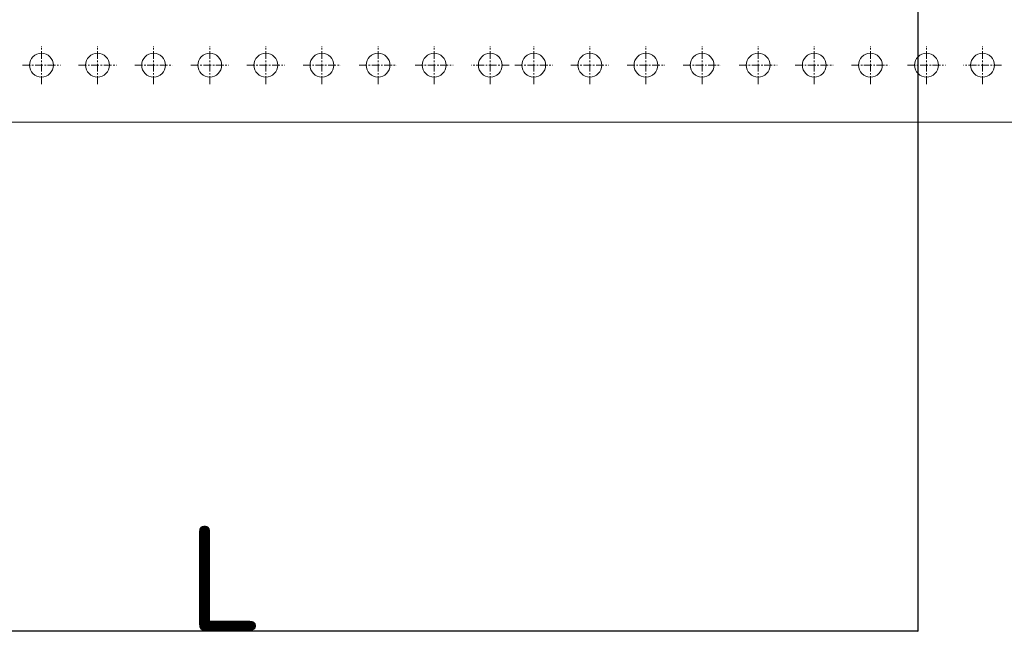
# Model space of a CAD drawing. Header units: millimetres. Extents: x 2030 to 99017, y 1212 to 75656.
# Tile 5 of 72: x 34738 to 38723, y 20518 to 22994. Entities that reach past the tile are written whole.
import ezdxf

# ---------------------------------------------------------------- set-up
doc = ezdxf.new("R2010")
doc.units = ezdxf.units.MM
doc.linetypes.add('CENTER', pattern=[50.8, 31.75, -6.35, 6.35, -6.35])
doc.layers.add('Размеры и выноски', color=7, linetype='Continuous', lineweight=9, true_color=0x000000)
doc.layers.add('Расходные материалы', color=252, linetype='Continuous', lineweight=9)
doc.styles.add('ISOCPEUR', font='isocpeur.ttf')
doc.dimstyles.new('ISO-25', dxfattribs={"dimtxt": 2.5, "dimasz": 2.5, "dimexe": 1.25, "dimexo": 0.625, "dimtad": 1, "dimtxsty": 'Standard', "dimcen": 2.5, "dimadec": 0, "dimazin": 0, "dimtfac": 1, "dimtmove": 0, "dimatfit": 3, "dimfxl": 1, "dimarcsym": 0})

# ---------------------------------------------------------------- blocks, each defined once
blk = doc.blocks.new('_Oblique')
at = {"color": 0, "linetype": 'ByBlock', "lineweight": -2}
blk.add_line((-0.5, -0.5), (0.5, 0.5), dxfattribs=at)
blk = doc.blocks.new('*D498')
at = {"layer": 'Defpoints', "color": 0, "transparency": 16777216}
for p in [(38372.8, 23057), (32771.3, 21629.8), (38372.8, 20518.9)]:
    blk.add_point(p, dxfattribs=at)
at = {"layer": 'Размеры и выноски', "color": 0, "lineweight": -2, "transparency": 16777216}
for p, q in [((38372.8, 23056.4), (38372.8, 20517.6)), ((32771.3, 21629.2), (32771.3, 20517.6)), ((32771.3, 20518.9), (38372.8, 20518.9))]:
    blk.add_line(p, q, dxfattribs=at)
at = {"layer": 'Размеры и выноски', "color": 0, "lineweight": -2, "transparency": 16777216, "xscale": 2.5, "yscale": 2.5, "zscale": 2.5, "rotation": 180}
blk.add_blockref('_Oblique', (32771.3, 20518.9), dxfattribs=at)
at = {"layer": 'Размеры и выноски', "color": 0, "lineweight": -2, "transparency": 16777216, "xscale": 2.5, "yscale": 2.5, "zscale": 2.5}
blk.add_blockref('_Oblique', (38372.8, 20518.9), dxfattribs=at)
at = {"layer": 'Размеры и выноски', "color": 0, "transparency": 16777216, "insert": (35572.1, 20732.3), "char_height": 250, "attachment_point": 5, "style": 'ISOCPEUR'}
blk.add_mtext('{\\H1.70293x;L}', dxfattribs=at)

msp = doc.modelspace()

# ---------------------------------------------------------------- linework, layer by layer
at = {"layer": 'Расходные материалы', "color": 253, "linetype": 'CENTER'}
for p, q in [((34826.251, 22732.98), (34826.251, 22886.25)), ((34826.251, 22732.98), (34826.251, 22886.25)), ((35053.318, 22732.98), (35053.318, 22886.25)), ((35053.318, 22732.98), (35053.318, 22886.25)), ((35053.318, 22732.98), (35053.318, 22886.25)), ((35280.384, 22732.98), (35280.384, 22886.25)), ((35280.384, 22732.98), (35280.384, 22886.25)), ((35280.384, 22732.98), (35280.384, 22886.25)), ((35507.451, 22732.98), (35507.451, 22886.25)), ((35507.451, 22732.98), (35507.451, 22886.25)), ((35507.451, 22732.98), (35507.451, 22886.25)), ((35734.517, 22732.98), (35734.517, 22886.25)), ((35734.517, 22732.98), (35734.517, 22886.25)), ((35961.584, 22732.98), (35961.584, 22886.25)), ((35961.584, 22732.98), (35961.584, 22886.25)), ((35961.584, 22732.98), (35961.584, 22886.25)), ((36188.65, 22732.98), (36188.65, 22886.25)), ((36188.65, 22732.98), (36188.65, 22886.25)), ((36415.717, 22732.98), (36415.717, 22886.25)), ((36415.717, 22732.98), (36415.717, 22886.25)), ((36415.717, 22732.98), (36415.717, 22886.25)), ((36642.783, 22732.98), (36642.783, 22886.25)), ((36642.783, 22732.98), (36642.783, 22886.25)), ((36818.699, 22732.98), (36818.699, 22886.25)), ((36818.699, 22732.98), (36818.699, 22886.25)), ((37045.765, 22732.98), (37045.765, 22886.25)), ((37045.765, 22732.98), (37045.765, 22886.25)), ((37045.765, 22732.98), (37045.765, 22886.25)), ((37272.832, 22732.98), (37272.832, 22886.25)), ((37272.832, 22732.98), (37272.832, 22886.25)), ((37272.832, 22732.98), (37272.832, 22886.25)), ((37499.898, 22732.98), (37499.898, 22886.25)), ((37499.898, 22732.98), (37499.898, 22886.25)), ((37499.898, 22732.98), (37499.898, 22886.25)), ((37726.965, 22732.98), (37726.965, 22886.25)), ((37726.965, 22732.98), (37726.965, 22886.25)), ((37954.031, 22732.98), (37954.031, 22886.25)), ((37954.031, 22732.98), (37954.031, 22886.25)), ((37954.031, 22732.98), (37954.031, 22886.25)), ((38181.098, 22732.98), (38181.098, 22886.25)), ((38181.098, 22732.98), (38181.098, 22886.25)), ((38408.164, 22732.98), (38408.164, 22886.25)), ((38408.164, 22732.98), (38408.164, 22886.25)), ((38408.164, 22732.98), (38408.164, 22886.25)), ((38635.231, 22732.98), (38635.231, 22886.25)), ((38635.231, 22732.98), (38635.231, 22886.25)), ((34749.616, 22809.615), (34902.886, 22809.615)), ((34749.616, 22809.615), (34902.886, 22809.615)), ((34976.683, 22809.615), (35129.953, 22809.615)), ((34976.683, 22809.615), (35129.953, 22809.615)), ((34976.683, 22809.615), (35129.953, 22809.615)), ((35203.749, 22809.615), (35357.019, 22809.615)), ((35203.749, 22809.615), (35357.019, 22809.615)), ((35203.749, 22809.615), (35357.019, 22809.615)), ((35430.816, 22809.615), (35584.086, 22809.615)), ((35430.816, 22809.615), (35584.086, 22809.615)), ((35430.816, 22809.615), (35584.086, 22809.615)), ((35657.882, 22809.615), (35811.152, 22809.615)), ((35657.882, 22809.615), (35811.152, 22809.615)), ((35884.949, 22809.615), (36038.219, 22809.615)), ((35884.949, 22809.615), (36038.219, 22809.615)), ((35884.949, 22809.615), (36038.219, 22809.615)), ((36112.015, 22809.615), (36265.285, 22809.615)), ((36112.015, 22809.615), (36265.285, 22809.615)), ((36339.082, 22809.615), (36492.352, 22809.615)), ((36339.082, 22809.615), (36492.352, 22809.615)), ((36339.082, 22809.615), (36492.352, 22809.615)), ((36719.418, 22809.615), (36566.148, 22809.615)), ((36719.418, 22809.615), (36566.148, 22809.615)), ((36742.064, 22809.615), (36895.334, 22809.615)), ((36742.064, 22809.615), (36895.334, 22809.615)), ((36969.13, 22809.615), (37122.4, 22809.615)), ((36969.13, 22809.615), (37122.4, 22809.615)), ((36969.13, 22809.615), (37122.4, 22809.615)), ((37196.197, 22809.615), (37349.467, 22809.615)), ((37196.197, 22809.615), (37349.467, 22809.615)), ((37196.197, 22809.615), (37349.467, 22809.615)), ((37423.263, 22809.615), (37576.533, 22809.615)), ((37423.263, 22809.615), (37576.533, 22809.615)), ((37423.263, 22809.615), (37576.533, 22809.615)), ((37650.33, 22809.615), (37803.6, 22809.615)), ((37650.33, 22809.615), (37803.6, 22809.615)), ((37877.397, 22809.615), (38030.666, 22809.615)), ((37877.397, 22809.615), (38030.666, 22809.615)), ((37877.397, 22809.615), (38030.666, 22809.615)), ((38104.463, 22809.615), (38257.733, 22809.615)), ((38104.463, 22809.615), (38257.733, 22809.615)), ((38331.53, 22809.615), (38484.799, 22809.615)), ((38331.53, 22809.615), (38484.799, 22809.615)), ((38331.53, 22809.615), (38484.799, 22809.615)), ((38711.866, 22809.615), (38558.596, 22809.615)), ((38711.866, 22809.615), (38558.596, 22809.615))]:
    msp.add_line(p, q, dxfattribs=at)
at = {"layer": 'Расходные материалы', "color": 253, "linetype": 'Continuous'}
msp.add_line((31568.549, 22579.079), (39948.455, 22579.079), dxfattribs=at)
for centre in [(34826.251, 22809.615), (34826.251, 22809.615), (35053.318, 22809.615), (35053.318, 22809.615), (35053.318, 22809.615), (35280.384, 22809.615), (35280.384, 22809.615), (35280.384, 22809.615), (35507.451, 22809.615), (35507.451, 22809.615), (35507.451, 22809.615), (35734.517, 22809.615), (35734.517, 22809.615), (35961.584, 22809.615), (35961.584, 22809.615), (35961.584, 22809.615), (36188.65, 22809.615), (36188.65, 22809.615), (36415.717, 22809.615), (36415.717, 22809.615), (36415.717, 22809.615), (36642.783, 22809.615), (36642.783, 22809.615), (36818.699, 22809.615), (36818.699, 22809.615), (37045.765, 22809.615), (37045.765, 22809.615), (37045.765, 22809.615), (37272.832, 22809.615), (37272.832, 22809.615), (37272.832, 22809.615), (37499.898, 22809.615), (37499.898, 22809.615), (37499.898, 22809.615), (37726.965, 22809.615), (37726.965, 22809.615), (37954.031, 22809.615), (37954.031, 22809.615), (37954.031, 22809.615), (38181.098, 22809.615), (38181.098, 22809.615), (38408.164, 22809.615), (38408.164, 22809.615), (38408.164, 22809.615), (38635.231, 22809.615), (38635.231, 22809.615)]:
    msp.add_circle(centre, 48.252, dxfattribs=at)

# ---------------------------------------------------------------- dimensions: what is measured, and where the dimension line sits
at = {"layer": 'Размеры и выноски'}
dim = msp.add_linear_dim(base=(38372.835, 20518.851), p1=(32771.288, 21629.824), p2=(38372.835, 23057.036), text='{\\H1.70293x;L}', dimstyle='ISO-25', override={"dimtxt": 250, "dimtxsty": 'ISOCPEUR', "dimblk1": 'Oblique', "dimblk2": 'Oblique', "dimsah": 1, "dimatfit": 0}, dxfattribs=at)
dim.commit()
dim.dimension.update_dxf_attribs({"geometry": '*D498', "text_midpoint": (35572.061, 20518.851), "dimtype": 160})

doc.saveas('drawing.dxf')
